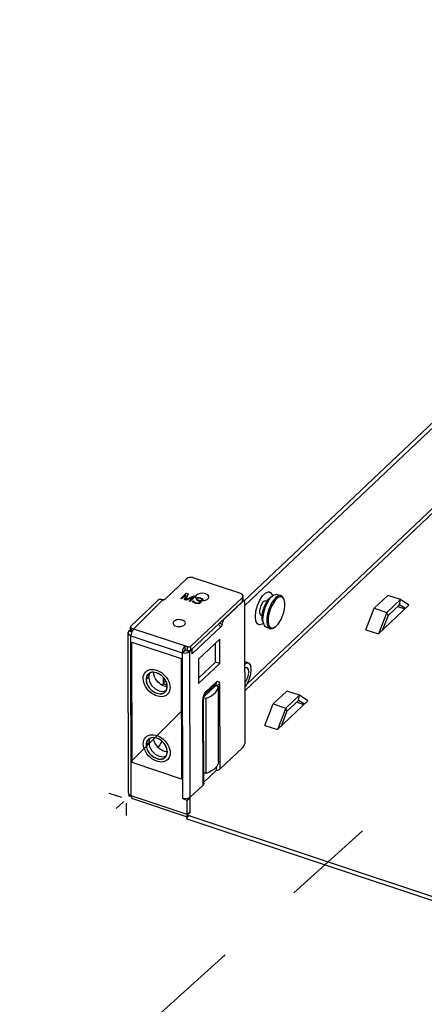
# Model space of a CAD drawing. Extents: x 0 to 1189, y 0 to 841.
# Tile 13 of 256: x 475 to 504, y 155 to 225. Entities that reach past the tile are written whole.
import ezdxf

# ---------------------------------------------------------------- set-up
doc = ezdxf.new("R2010")
doc.units = 0
doc.header["$LTSCALE"] = 65.395
doc.linetypes.add('DASHED', pattern=[0.2, 0.1, -0.1])
doc.layers.get('0').update_dxf_attribs({"linetype": 'CONTINUOUS'})
for name, color, linetype in [('02___PRT_ALL_AXES', 7, 'CONTINUOUS'), ('03___PRT_ALL_CURVES', 7, 'CONTINUOUS'), ('03__ASM_ALL_CURVES', 7, 'CONTINUOUS'), ('20_ALL_FEATURES', 7, 'CONTINUOUS')]:
    doc.layers.add(name, color=color, linetype=linetype)

msp = doc.modelspace()

# ---------------------------------------------------------------- linework, layer by layer
at = {"color": 3, "linetype": 'Continuous'}
for p, q in [((491.061, 183.422), (534.538, 224.627)), ((486.997, 185.009), (485.477, 183.569)), ((490.832, 183.963), (487.477, 185.079)), ((484.998, 183.5), (483.049, 181.652)), ((487.306, 180.236), (490.954, 183.693)), ((490.933, 183.911), (490.832, 183.963)), ((490.955, 183.375), (489.693, 182.179)), ((491.023, 183.417), (490.955, 183.375)), ((491.066, 183.417), (491.023, 183.417)), ((491.155, 173.516), (491.134, 183.255)), ((501.262, 182.398), (502.079, 183.173)), ((502.457, 182.864), (501.936, 183.037)), ((502.458, 182.865), (501.938, 183.039)), ((502.492, 182.897), (502.079, 183.173)), ((489.65, 182.13), (489.693, 182.179)), ((501.262, 182.398), (500.852, 181.343)), ((482.918, 181.315), (483.009, 181.402)), ((483.049, 181.652), (483.024, 181.602)), ((483.024, 181.602), (483.047, 181.554)), ((483.047, 181.554), (483.11, 181.518)), ((483.11, 181.518), (487.066, 180.201)), ((483.26, 181.468), (483.176, 181.357)), ((489.435, 181.616), (487.397, 179.684)), ((489.435, 181.616), (489.41, 181.608)), ((489.474, 181.666), (489.435, 181.616)), ((489.504, 181.733), (489.474, 181.666)), ((489.521, 181.804), (489.504, 181.733)), ((489.521, 181.804), (489.53, 181.851)), ((482.863, 181.228), (482.859, 181.194)), ((482.859, 181.194), (482.872, 181.136)), ((482.883, 169.835), (482.859, 181.194)), ((482.918, 181.315), (482.863, 181.228)), ((482.872, 181.136), (482.942, 181.053)), ((482.942, 181.053), (483.064, 180.992)), ((483.089, 169.632), (483.064, 180.992)), ((483.065, 180.989), (483.064, 180.963)), ((483.064, 180.963), (486.69, 179.757)), ((483.067, 181.016), (483.065, 180.989)), ((483.07, 181.044), (483.067, 181.016)), ((483.108, 181.206), (483.07, 181.044)), ((483.176, 181.357), (483.108, 181.206)), ((489.348, 180.735), (487.851, 179.317)), ((489.352, 178.999), (489.348, 180.735)), ((487.066, 180.201), (487.154, 180.188)), ((487.154, 180.188), (487.241, 180.2)), ((487.396, 180.002), (487.218, 179.833)), ((487.241, 180.2), (487.306, 180.236)), ((487.397, 179.684), (487.396, 180.002)), ((486.716, 179.941), (486.69, 179.757)), ((486.882, 179.727), (486.69, 179.757)), ((486.69, 179.757), (486.712, 169.439)), ((487.218, 179.833), (487.24, 169.515)), ((487.352, 179.858), (487.397, 179.684)), ((487.851, 179.317), (487.855, 177.58)), ((487.855, 177.58), (489.352, 178.999)), ((491.144, 178.694), (491.176, 178.714)), ((491.176, 178.714), (491.255, 178.713)), ((485.383, 177.578), (485.274, 177.474)), ((485.341, 177.642), (485.384, 177.617)), ((485.359, 177.578), (485.359, 177.632)), ((485.393, 177.598), (485.383, 177.578)), ((485.384, 177.617), (485.393, 177.598)), ((488.388, 177.013), (489.104, 177.691)), ((489.061, 177.5), (489.073, 177.439)), ((489.337, 177.535), (489.35, 171.515)), ((491.178, 177.713), (491.146, 177.673)), ((488.157, 176.416), (488.174, 176.577)), ((488.174, 176.577), (488.224, 176.747)), ((488.224, 176.747), (488.3, 176.901)), ((488.3, 176.901), (488.388, 177.013)), ((488.17, 170.396), (488.157, 176.416)), ((494.109, 175.62), (494.927, 176.394)), ((495.304, 176.085), (494.783, 176.258)), ((495.306, 176.087), (494.785, 176.26)), ((495.34, 176.119), (494.927, 176.394)), ((494.109, 175.62), (493.7, 174.564)), ((489.35, 171.515), (490.977, 173.057)), ((489.086, 171.667), (489.086, 171.419)), ((488.219, 170.597), (489.086, 171.419)), ((487.24, 169.515), (488.17, 170.396)), ((482.884, 169.835), (482.896, 169.777)), ((482.896, 169.777), (482.967, 169.694)), ((482.967, 169.694), (483.089, 169.632)), ((487.045, 168.316), (483.089, 169.632)), ((483.152, 169.446), (483.171, 169.437)), ((483.171, 169.437), (487.046, 168.148)), ((486.712, 169.439), (487.043, 169.329)), ((486.904, 169.409), (486.712, 169.439)), ((487.097, 169.437), (486.904, 169.409)), ((487.045, 168.316), (487.043, 169.329)), ((487.24, 169.515), (487.097, 169.437)), ((524.656, 155.456), (487.046, 167.969))]:
    msp.add_line(p, q, dxfattribs=at)
at = {"color": 7, "linetype": 'Continuous'}
for p, q in [((491.134, 183.106), (534.497, 224.202)), ((531.294, 215.145), (491.147, 177.096)), ((512.182, 197.37), (491.263, 177.543)), ((490.955, 183.404), (490.954, 183.693)), ((491.003, 183.504), (491, 183.476)), ((491.004, 183.504), (491.003, 183.693)), ((492.983, 183.733), (493.134, 183.831)), ((493.908, 183.524), (493.88, 183.598)), ((501.25, 183.833), (500.284, 182.918)), ((501.187, 182.617), (502.152, 183.533)), ((502.152, 183.533), (501.25, 183.833)), ((502.079, 183.173), (502.152, 183.533)), ((502.745, 183.137), (502.152, 183.533)), ((490.955, 183.404), (487.307, 179.947)), ((490.932, 183.382), (490.955, 183.375)), ((491, 183.476), (490.955, 183.404)), ((499.696, 181.403), (500.284, 182.918)), ((500.284, 182.918), (501.187, 182.617)), ((500.599, 181.103), (502.745, 183.137)), ((489.671, 182.187), (489.693, 182.179)), ((501.187, 182.617), (500.599, 181.103)), ((501.262, 182.398), (501.187, 182.617)), ((483.025, 181.313), (483.024, 181.602)), ((483.111, 181.228), (483.11, 181.518)), ((489.333, 181.866), (489.521, 181.804)), ((489.435, 181.616), (489.415, 181.623)), ((492.397, 181.972), (492.46, 181.802)), ((493.263, 181.586), (493.196, 181.543)), ((482.918, 181.315), (483.136, 181.243)), ((483.047, 181.265), (483.025, 181.313)), ((483.111, 181.228), (483.047, 181.265)), ((483.064, 180.992), (483.093, 181.019)), ((483.064, 180.963), (483.079, 180.977)), ((486.886, 180.261), (486.887, 179.972)), ((487.067, 179.912), (487.066, 180.201)), ((487.307, 179.947), (487.306, 180.236)), ((487.396, 180.002), (487.374, 180.01)), ((489.051, 179.099), (489.048, 180.451)), ((486.69, 179.757), (486.869, 179.926)), ((487.067, 179.912), (486.887, 179.972)), ((486.94, 179.956), (486.917, 179.933)), ((487.218, 179.833), (486.917, 179.933)), ((487.154, 179.898), (487.067, 179.912)), ((487.242, 179.911), (487.154, 179.898)), ((487.307, 179.947), (487.242, 179.911)), ((487.854, 177.965), (489.051, 179.099)), ((489.352, 178.999), (489.051, 179.099)), ((491.365, 179.046), (491.143, 179.12)), ((484.35, 178.313), (484.281, 178.26)), ((484.439, 178.357), (484.35, 178.313)), ((485.34, 178.032), (485.341, 177.578)), ((485.34, 177.867), (485.496, 177.815)), ((485.359, 177.632), (485.515, 177.78)), ((485.383, 177.578), (485.61, 177.502)), ((485.626, 177.423), (485.575, 177.375)), ((485.599, 177.162), (485.626, 177.264)), ((485.626, 177.264), (485.635, 177.374)), ((489.073, 177.439), (488.224, 176.634)), ((488.328, 176.859), (489.043, 177.537)), ((489.089, 177.607), (489.043, 177.537)), ((489.177, 177.455), (489.073, 177.439)), ((489.073, 177.439), (489.254, 177.379)), ((489.104, 177.691), (489.089, 177.607)), ((489.265, 172.054), (489.254, 177.379)), ((491.246, 177.509), (491.147, 177.383)), ((485.554, 177.073), (485.599, 177.162)), ((485.671, 176.847), (485.582, 176.769)), ((485.735, 176.93), (485.671, 176.847)), ((488.206, 176.517), (488.212, 176.584)), ((488.219, 170.497), (488.206, 176.517)), ((488.212, 176.584), (488.236, 176.682)), ((488.36, 176.532), (488.212, 176.581)), ((488.236, 176.682), (488.275, 176.777)), ((488.275, 176.777), (488.311, 176.837)), ((488.311, 176.837), (488.328, 176.859)), ((488.36, 176.532), (488.371, 171.207)), ((494.098, 177.054), (493.132, 176.139)), ((494.035, 175.839), (495, 176.754)), ((495, 176.754), (494.098, 177.054)), ((494.927, 176.394), (495, 176.754)), ((495.592, 176.358), (495, 176.754)), ((492.544, 174.625), (493.132, 176.139)), ((493.132, 176.139), (494.035, 175.839)), ((493.447, 174.325), (495.592, 176.358)), ((494.035, 175.839), (493.447, 174.325)), ((494.109, 175.62), (494.035, 175.839)), ((484.449, 173.726), (484.36, 173.683)), ((484.36, 173.683), (484.291, 173.629)), ((485.564, 172.442), (485.609, 172.532)), ((485.609, 172.532), (485.636, 172.633)), ((485.636, 172.633), (485.645, 172.744)), ((485.681, 172.216), (485.592, 172.139)), ((485.745, 172.299), (485.681, 172.216)), ((489.062, 171.634), (488.929, 171.508)), ((488.371, 171.207), (488.217, 171.258)), ((489.136, 171.424), (489.086, 171.419)), ((489.182, 171.433), (489.136, 171.424)), ((488.201, 170.435), (488.17, 170.396)), ((487.043, 169.329), (487.222, 169.498)), ((487.222, 169.498), (487.224, 168.485)), ((487.045, 168.316), (487.224, 168.485)), ((487.046, 168.258), (487.26, 168.461)), ((524.655, 155.745), (487.046, 168.258)), ((487.046, 167.969), (487.046, 168.258)), ((487.26, 168.461), (487.221, 168.474)), ((487.224, 168.485), (487.229, 168.461)), ((487.229, 168.461), (487.238, 168.453))]:
    msp.add_line(p, q, dxfattribs=at)
at = {"color": 7, "linetype": 'DASHED'}
msp.add_line((475.19, 145.218), (503.813, 171.087), dxfattribs=at)
at = {"color": 3, "linetype": 'Continuous'}
for points in [[(487.477, 185.079), (487.348, 185.104), (487.212, 185.1), (487.089, 185.067), (486.997, 185.009)], [(485.15, 183.548), (485.063, 183.535), (484.998, 183.5)], [(485.477, 183.569), (485.413, 183.533), (485.325, 183.521), (485.15, 183.548)], [(491.003, 183.794), (490.992, 183.842), (490.933, 183.911)], [(490.954, 183.693), (490.999, 183.765), (491.003, 183.794)], [(491.134, 183.255), (491.12, 183.353), (491.081, 183.41), (491.066, 183.417)], [(489.583, 182.013), (489.613, 182.073), (489.65, 182.13)], [(489.321, 181.714), (489.275, 181.771), (489.254, 181.792)], [(489.41, 181.608), (489.384, 181.628), (489.357, 181.665), (489.321, 181.714)], [(489.53, 181.851), (489.542, 181.898), (489.56, 181.955), (489.583, 182.013)], [(486.886, 180.261), (486.788, 180.126), (486.716, 179.941)], [(487.218, 179.833), (487.075, 179.754), (486.882, 179.727)], [(491.255, 178.713), (491.285, 178.698), (491.357, 178.591), (491.383, 178.409)], [(491.383, 178.409), (491.358, 178.178), (491.286, 177.935), (491.178, 177.713)], [(489.028, 177.522), (489.028, 177.522), (489.061, 177.5)], [(489.104, 177.691), (489.193, 177.746), (489.268, 177.736)], [(489.268, 177.736), (489.319, 177.661), (489.337, 177.535)], [(490.977, 173.057), (491.045, 173.144), (491.103, 173.262), (491.142, 173.392), (491.155, 173.516)], [(483.089, 169.632), (483.106, 169.515), (483.152, 169.446)], [(487.045, 168.316), (487.062, 168.198), (487.109, 168.13)]]:
    msp.add_lwpolyline(points, dxfattribs=at)
at = {"color": 7, "linetype": 'Continuous'}
for points in [[(492.466, 181.786), (492.438, 181.882), (492.418, 182.006), (492.412, 182.144), (492.418, 182.294), (492.437, 182.453), (492.467, 182.618), (492.51, 182.786), (492.563, 182.952), (492.626, 183.114), (492.697, 183.268), (492.776, 183.412), (492.859, 183.542), (492.946, 183.655), (493.035, 183.75)], [(492.653, 183.349), (492.727, 183.467), (492.805, 183.57), (492.885, 183.655)], [(493.306, 183.66), (493.217, 183.565), (493.13, 183.452), (493.046, 183.322), (492.968, 183.178), (492.897, 183.024), (492.834, 182.862), (492.781, 182.695), (492.738, 182.528), (492.707, 182.363), (492.689, 182.204), (492.683, 182.054), (492.689, 181.916), (492.709, 181.792), (492.74, 181.686), (492.783, 181.6), (492.837, 181.535), (492.9, 181.493), (492.922, 181.484)], [(492.885, 183.655), (492.965, 183.721), (492.983, 183.733)], [(493.035, 183.75), (493.125, 183.824), (493.15, 183.841)], [(493.15, 183.841), (493.212, 183.876), (493.296, 183.905), (493.374, 183.91), (493.424, 183.899)], [(493.367, 183.582), (493.283, 183.493), (493.2, 183.386)], [(493.695, 183.809), (493.645, 183.82), (493.566, 183.815), (493.483, 183.786), (493.395, 183.734), (493.306, 183.66)], [(493.908, 183.524), (493.864, 183.614), (493.813, 183.675), (493.753, 183.715), (493.686, 183.733), (493.612, 183.728), (493.533, 183.701), (493.451, 183.652), (493.367, 183.582)], [(493.371, 181.672), (493.455, 181.761), (493.537, 181.868), (493.616, 181.99), (493.689, 182.126), (493.757, 182.271), (493.816, 182.424), (493.866, 182.581), (493.906, 182.739), (493.935, 182.894), (493.953, 183.044), (493.959, 183.186), (493.952, 183.316), (493.934, 183.432), (493.908, 183.524)], [(493.88, 183.598), (493.834, 183.693), (493.78, 183.758), (493.717, 183.801), (493.695, 183.809)], [(492.352, 182.345), (492.364, 182.484), (492.387, 182.631), (492.422, 182.781), (492.467, 182.931), (492.521, 183.078), (492.583, 183.218), (492.653, 183.349)], [(493.2, 183.386), (493.122, 183.263), (493.048, 183.128), (492.981, 182.982), (492.921, 182.83), (492.871, 182.673), (492.831, 182.515), (492.802, 182.359)], [(492.397, 181.972), (492.389, 181.996), (492.365, 182.098), (492.352, 182.215), (492.352, 182.345)], [(492.802, 182.359), (492.784, 182.209), (492.779, 182.068), (492.785, 181.937), (492.803, 181.821), (492.833, 181.721), (492.873, 181.64), (492.924, 181.579), (492.984, 181.539), (493.051, 181.521), (493.125, 181.526)], [(492.651, 181.574), (492.629, 181.583), (492.566, 181.625), (492.512, 181.69), (492.466, 181.786)], [(492.922, 181.484), (492.972, 181.474), (493.05, 181.479), (493.134, 181.508), (493.196, 181.543)], [(493.125, 181.526), (493.204, 181.553), (493.263, 181.586)], [(493.263, 181.586), (493.287, 181.602), (493.371, 181.672)], [(486.887, 179.972), (486.878, 179.96), (486.871, 179.943), (486.869, 179.926)], [(486.917, 179.933), (486.904, 179.926), (486.886, 179.923), (486.869, 179.926)], [(491.143, 178.984), (491.242, 179.046), (491.365, 179.045)], [(491.365, 179.045), (491.41, 179.024), (491.522, 178.859), (491.561, 178.578), (491.523, 178.223), (491.412, 177.847), (491.246, 177.509)], [(483.931, 177.942), (483.941, 178.075), (483.973, 178.198), (484.024, 178.308), (484.095, 178.402), (484.184, 178.48), (484.235, 178.512)], [(485.582, 176.769), (485.478, 176.711), (485.361, 176.673), (485.233, 176.656), (485.097, 176.661), (484.957, 176.688), (484.814, 176.735), (484.674, 176.802), (484.538, 176.887), (484.409, 176.989), (484.292, 177.105), (484.187, 177.233), (484.098, 177.369), (484.027, 177.511), (483.974, 177.656), (483.942, 177.801), (483.931, 177.942)], [(484.167, 178.087), (484.14, 177.986), (484.131, 177.875)], [(484.281, 178.26), (484.273, 178.252), (484.212, 178.177), (484.167, 178.087)], [(484.235, 178.512), (484.288, 178.539), (484.405, 178.576), (484.533, 178.593), (484.669, 178.588), (484.81, 178.562), (484.952, 178.515), (485.092, 178.448), (485.228, 178.362), (485.357, 178.26), (485.474, 178.144), (485.579, 178.017), (485.668, 177.88), (485.74, 177.738), (485.792, 177.593)], [(484.648, 178.39), (484.539, 178.383), (484.439, 178.357)], [(484.997, 178.301), (484.88, 178.349), (484.762, 178.379), (484.648, 178.39)], [(485.419, 177.41), (485.302, 177.458), (485.187, 177.523), (485.079, 177.603), (484.978, 177.695), (484.888, 177.799), (484.812, 177.911), (484.75, 178.027), (484.705, 178.147), (484.677, 178.267), (484.668, 178.379)], [(485.222, 178.157), (485.112, 178.237), (484.997, 178.301)], [(485.491, 177.847), (485.414, 177.96), (485.323, 178.064), (485.222, 178.157)], [(484.131, 177.875), (484.14, 177.759), (484.168, 177.639), (484.213, 177.519), (484.275, 177.403), (484.352, 177.29), (484.443, 177.186), (484.544, 177.093), (484.654, 177.013), (484.769, 176.948), (484.886, 176.901), (485.004, 176.871), (485.118, 176.859), (485.227, 176.867), (485.327, 176.892)], [(485.634, 177.37), (485.537, 177.38), (485.419, 177.41)], [(485.598, 177.61), (485.553, 177.73), (485.491, 177.847)], [(485.635, 177.374), (485.626, 177.491), (485.598, 177.61)], [(485.835, 177.308), (485.825, 177.175), (485.793, 177.052), (485.742, 176.942), (485.735, 176.93)], [(485.792, 177.593), (485.824, 177.448), (485.835, 177.308)], [(488.36, 176.532), (488.569, 176.618), (488.756, 176.719), (488.917, 176.834), (489.05, 176.959), (489.151, 177.094), (489.22, 177.235), (489.254, 177.379)], [(489.337, 177.535), (489.268, 177.488), (489.177, 177.455)], [(485.327, 176.892), (485.416, 176.936), (485.485, 176.99)], [(485.485, 176.99), (485.493, 176.997), (485.554, 177.073)], [(488.157, 176.416), (488.197, 176.473), (488.206, 176.517)], [(488.388, 177.013), (488.374, 176.929), (488.328, 176.859)], [(483.941, 173.311), (483.951, 173.444), (483.983, 173.567), (484.034, 173.677), (484.105, 173.772), (484.194, 173.849), (484.245, 173.882)], [(484.245, 173.882), (484.298, 173.908), (484.415, 173.946), (484.543, 173.963), (484.679, 173.958), (484.82, 173.931), (484.962, 173.884), (485.102, 173.817), (485.238, 173.731), (485.367, 173.63), (485.484, 173.514), (485.589, 173.386), (485.678, 173.249), (485.75, 173.107), (485.802, 172.962)], [(484.658, 173.76), (484.549, 173.752), (484.449, 173.726)], [(485.007, 173.67), (484.89, 173.718), (484.772, 173.748), (484.658, 173.76)], [(485.429, 172.78), (485.312, 172.828), (485.197, 172.892), (485.089, 172.972), (484.988, 173.065), (484.898, 173.168), (484.822, 173.28), (484.76, 173.396), (484.715, 173.516), (484.687, 173.636), (484.678, 173.748)], [(485.592, 172.139), (485.488, 172.08), (485.371, 172.042), (485.243, 172.026), (485.107, 172.031), (484.967, 172.057), (484.824, 172.104), (484.684, 172.171), (484.548, 172.257), (484.419, 172.359), (484.302, 172.475), (484.197, 172.602), (484.108, 172.739), (484.037, 172.881), (483.984, 173.026), (483.952, 173.17), (483.941, 173.311)], [(484.177, 173.456), (484.15, 173.355), (484.141, 173.244)], [(484.141, 173.244), (484.15, 173.128), (484.178, 173.009), (484.223, 172.889), (484.285, 172.772), (484.362, 172.659), (484.453, 172.555), (484.554, 172.462), (484.664, 172.382), (484.779, 172.318), (484.896, 172.27), (485.014, 172.24), (485.128, 172.229), (485.237, 172.236), (485.337, 172.262)], [(484.291, 173.629), (484.283, 173.622), (484.222, 173.546), (484.177, 173.456)], [(485.232, 173.526), (485.122, 173.606), (485.007, 173.67)], [(485.501, 173.216), (485.424, 173.329), (485.333, 173.433), (485.232, 173.526)], [(485.608, 172.979), (485.563, 173.099), (485.501, 173.216)], [(485.337, 172.262), (485.426, 172.306), (485.495, 172.359)], [(485.644, 172.739), (485.547, 172.749), (485.429, 172.78)], [(485.495, 172.359), (485.503, 172.367), (485.564, 172.442)], [(485.645, 172.744), (485.636, 172.86), (485.608, 172.979)], [(485.845, 172.677), (485.835, 172.544), (485.804, 172.421), (485.752, 172.311), (485.745, 172.299)], [(485.802, 172.962), (485.834, 172.818), (485.845, 172.677)], [(489.265, 172.054), (489.231, 171.909), (489.163, 171.768), (489.062, 171.634)], [(488.929, 171.508), (488.768, 171.394), (488.581, 171.293), (488.371, 171.207)], [(489.35, 171.515), (489.304, 171.481), (489.248, 171.453), (489.182, 171.433)], [(488.219, 170.497), (488.217, 170.476), (488.201, 170.435)], [(487.238, 168.453), (487.242, 168.452), (487.26, 168.461)]]:
    msp.add_lwpolyline(points, dxfattribs=at)
at = {"layer": '02___PRT_ALL_AXES', "color": 3, "linetype": 'Continuous'}
for p, q in [((487.869, 183.495), (488.071, 183.459)), ((484.187, 178.133), (484.131, 177.875)), ((484.282, 178.26), (484.187, 178.133)), ((484.35, 178.313), (484.282, 178.26)), ((484.594, 178.389), (484.35, 178.313)), ((485.579, 177.117), (485.635, 177.374)), ((485.416, 176.936), (485.484, 176.99)), ((485.484, 176.99), (485.579, 177.117)), ((484.604, 173.758), (484.36, 173.683)), ((484.198, 173.502), (484.141, 173.244)), ((484.292, 173.629), (484.198, 173.502)), ((484.36, 173.683), (484.292, 173.629)), ((485.426, 172.305), (485.494, 172.359)), ((485.494, 172.359), (485.589, 172.486)), ((485.589, 172.486), (485.645, 172.744))]:
    msp.add_line(p, q, dxfattribs=at)
at = {"layer": '02___PRT_ALL_AXES', "color": 7, "linetype": 'Continuous'}
for p, q in [((492.385, 183.812), (492.603, 184.018)), ((492.603, 184.018), (492.807, 184.091)), ((492.807, 184.091), (492.883, 184.079)), ((492.883, 184.079), (492.974, 184.023)), ((492.974, 184.023), (493.083, 183.821)), ((493.083, 183.821), (493.086, 183.8)), ((493.424, 183.899), (493.695, 183.809)), ((492.602, 183.435), (492.689, 183.406)), ((491.909, 182.013), (491.87, 182.324)), ((492.27, 182.439), (492.358, 182.41)), ((492.018, 181.812), (491.909, 182.013)), ((492.11, 181.755), (492.018, 181.812)), ((492.651, 181.574), (492.922, 181.484)), ((499.696, 181.403), (500.599, 181.103)), ((484.131, 177.875), (484.31, 178.044)), ((484.366, 178.302), (484.31, 178.044)), ((484.31, 178.044), (484.367, 177.749)), ((484.367, 177.749), (484.531, 177.46)), ((485.063, 177.071), (485.351, 177.03)), ((485.351, 177.03), (485.563, 177.096)), ((492.544, 174.625), (493.447, 174.325)), ((484.141, 173.244), (484.32, 173.414)), ((484.376, 173.672), (484.32, 173.414)), ((484.32, 173.414), (484.378, 173.118)), ((484.378, 173.118), (484.541, 172.829)), ((485.073, 172.44), (485.361, 172.399)), ((485.361, 172.399), (485.573, 172.465))]:
    msp.add_line(p, q, dxfattribs=at)
at = {"layer": '02___PRT_ALL_AXES', "color": 3, "linetype": 'Continuous'}
for points in [[(488.351, 183.952), (488.149, 183.988), (487.941, 183.971), (487.767, 183.906), (487.66, 183.805), (487.638, 183.722)], [(487.638, 183.722), (487.642, 183.688), (487.715, 183.577), (487.869, 183.495)], [(488.071, 183.459), (488.279, 183.476), (488.453, 183.541)], [(488.582, 183.725), (488.578, 183.759), (488.505, 183.87), (488.351, 183.952)], [(488.453, 183.541), (488.559, 183.642), (488.582, 183.725)], [(485.635, 177.374), (485.577, 177.67), (485.414, 177.959), (485.169, 178.197), (484.881, 178.348), (484.594, 178.389)], [(484.131, 177.875), (484.189, 177.579), (484.352, 177.29), (484.597, 177.052), (484.885, 176.901), (485.172, 176.861), (485.416, 176.936)], [(485.645, 172.744), (485.587, 173.04), (485.424, 173.329), (485.179, 173.567), (484.891, 173.718), (484.604, 173.758)], [(484.141, 173.244), (484.199, 172.948), (484.362, 172.659), (484.607, 172.421), (484.895, 172.271), (485.182, 172.23), (485.426, 172.305)]]:
    msp.add_lwpolyline(points, dxfattribs=at)
at = {"layer": '02___PRT_ALL_AXES', "color": 7, "linetype": 'Continuous'}
for points in [[(491.87, 182.324), (491.907, 182.706), (492.015, 183.114), (492.181, 183.498), (492.385, 183.812)], [(492.435, 183.371), (492.388, 183.32), (492.343, 183.258), (492.301, 183.186), (492.263, 183.106), (492.23, 183.021), (492.203, 182.934), (492.184, 182.847), (492.172, 182.762), (492.168, 182.683), (492.172, 182.611), (492.184, 182.55), (492.204, 182.5), (492.231, 182.463), (492.264, 182.441), (492.27, 182.439)], [(492.602, 183.435), (492.569, 183.44), (492.527, 183.432), (492.482, 183.409), (492.435, 183.371)], [(492.438, 181.862), (492.39, 181.816), (492.185, 181.743), (492.11, 181.755)], [(484.531, 177.46), (484.775, 177.222), (485.063, 177.071)], [(485.24, 173.507), (485.108, 173.238), (484.98, 173.075)], [(484.541, 172.829), (484.785, 172.591), (485.073, 172.44)]]:
    msp.add_lwpolyline(points, dxfattribs=at)
at = {"layer": '03___PRT_ALL_CURVES', "color": 4, "linetype": 'Continuous'}
for p, q in [((482.428, 169.505), (481.525, 169.805)), ((482.55, 169.236), (482.013, 168.727)), ((482.729, 169.116), (482.731, 168.247))]:
    msp.add_line(p, q, dxfattribs=at)
for points in [[(486.855, 181.744), (486.891, 181.788), (486.912, 181.834), (486.916, 181.882), (486.903, 181.931), (486.874, 181.976), (486.83, 182.017), (486.772, 182.052), (486.702, 182.081), (486.625, 182.101), (486.542, 182.113), (486.457, 182.115), (486.371, 182.108), (486.291, 182.091), (486.218, 182.066), (486.154, 182.034), (486.103, 181.995)], [(486.103, 181.995), (486.067, 181.951), (486.046, 181.904), (486.042, 181.856), (486.055, 181.808), (486.084, 181.763), (486.128, 181.722), (486.185, 181.686), (486.255, 181.658), (486.333, 181.637), (486.416, 181.626), (486.501, 181.624), (486.587, 181.631), (486.667, 181.648), (486.74, 181.672), (486.803, 181.705), (486.855, 181.744)]]:
    msp.add_lwpolyline(points, dxfattribs=at)
at = {"layer": '03__ASM_ALL_CURVES', "color": 4, "linetype": 'Continuous'}
for p, q in [((486.997, 185.009), (485.477, 183.569)), ((490.832, 183.963), (487.477, 185.079)), ((484.998, 183.5), (483.049, 181.652)), ((486.587, 183.617), (486.981, 183.99)), ((486.67, 183.59), (486.587, 183.617)), ((486.98, 183.883), (486.67, 183.59)), ((486.863, 183.525), (486.98, 183.883)), ((486.974, 183.489), (486.863, 183.525)), ((487.105, 183.949), (486.96, 183.547)), ((486.96, 183.547), (487.519, 183.811)), ((487.476, 183.718), (486.974, 183.489)), ((486.981, 183.99), (487.105, 183.949)), ((487.167, 183.425), (487.476, 183.718)), ((487.643, 183.77), (487.249, 183.397)), ((487.306, 180.236), (490.954, 183.693)), ((487.519, 183.811), (487.643, 183.77)), ((487.675, 183.641), (487.722, 183.668)), ((487.744, 183.618), (487.675, 183.641)), ((487.722, 183.668), (487.811, 183.682)), ((487.796, 183.633), (487.744, 183.618)), ((487.764, 183.461), (487.798, 183.493)), ((487.854, 183.635), (487.796, 183.633)), ((487.798, 183.493), (487.853, 183.475)), ((487.811, 183.682), (487.883, 183.679)), ((487.932, 183.62), (487.854, 183.635)), ((487.883, 183.679), (487.987, 183.655)), ((487.987, 183.602), (487.932, 183.62)), ((487.987, 183.655), (488.015, 183.646)), ((488.048, 183.571), (487.987, 183.602)), ((487.997, 183.47), (488.058, 183.492)), ((488.015, 183.646), (488.103, 183.606)), ((488.072, 183.541), (488.048, 183.571)), ((488.058, 183.492), (488.075, 183.508)), ((488.075, 183.508), (488.072, 183.541)), ((488.103, 183.606), (488.142, 183.572)), ((488.142, 183.572), (488.163, 183.522)), ((488.163, 183.522), (488.144, 183.485)), ((487.249, 183.397), (487.167, 183.425)), ((487.44, 183.419), (487.452, 183.448)), ((487.443, 183.386), (487.44, 183.419)), ((487.467, 183.357), (487.443, 183.386)), ((487.452, 183.448), (487.521, 183.425)), ((487.506, 183.322), (487.467, 183.357)), ((487.553, 183.296), (487.506, 183.322)), ((487.521, 183.425), (487.518, 183.404)), ((487.518, 183.404), (487.529, 183.379)), ((487.529, 183.379), (487.548, 183.362)), ((487.548, 183.362), (487.608, 183.331)), ((487.663, 183.259), (487.553, 183.296)), ((487.608, 183.331), (487.691, 183.304)), ((487.727, 183.249), (487.663, 183.259)), ((487.691, 183.304), (487.768, 183.289)), ((487.798, 183.246), (487.727, 183.249)), ((487.82, 183.443), (487.764, 183.461)), ((487.768, 183.289), (487.804, 183.287)), ((487.857, 183.249), (487.798, 183.246)), ((487.804, 183.287), (487.849, 183.294)), ((487.894, 183.408), (487.82, 183.443)), ((487.849, 183.294), (487.879, 183.305)), ((487.853, 183.475), (487.953, 183.463)), ((487.909, 183.263), (487.857, 183.249)), ((487.879, 183.305), (487.913, 183.337)), ((487.919, 183.378), (487.894, 183.408)), ((487.948, 183.282), (487.909, 183.263)), ((487.913, 183.337), (487.919, 183.378)), ((488.027, 183.428), (487.947, 183.422)), ((487.947, 183.422), (487.999, 183.383)), ((487.982, 183.314), (487.948, 183.282)), ((487.953, 183.463), (487.997, 183.47)), ((488.001, 183.35), (487.982, 183.314)), ((487.999, 183.383), (488.001, 183.35)), ((488.08, 183.442), (488.027, 183.428)), ((488.127, 183.469), (488.08, 183.442)), ((488.144, 183.485), (488.127, 183.469)), ((483.11, 181.518), (487.066, 180.201)), ((483.125, 180.523), (486.631, 179.357)), ((483.144, 171.985), (483.125, 180.523)), ((486.631, 179.357), (486.649, 170.819)), ((486.649, 170.819), (483.144, 171.985))]:
    msp.add_line(p, q, dxfattribs=at)
at = {"layer": '03__ASM_ALL_CURVES', "color": 2, "linetype": 'Continuous'}
for p, q in [((483.26, 181.468), (485.314, 183.521)), ((483.144, 172.134), (486.639, 175.629))]:
    msp.add_line(p, q, dxfattribs=at)
at = {"layer": '03__ASM_ALL_CURVES', "color": 4, "linetype": 'Continuous'}
for points in [[(487.089, 185.067), (487.072, 185.059), (487.054, 185.05), (487.038, 185.041), (487.023, 185.031), (487.01, 185.021), (486.997, 185.009)], [(487.212, 185.1), (487.191, 185.096), (487.169, 185.092), (487.148, 185.087), (487.127, 185.081), (487.108, 185.074), (487.089, 185.067)], [(487.348, 185.104), (487.327, 185.105), (487.303, 185.106), (487.28, 185.106), (487.258, 185.105), (487.235, 185.103), (487.212, 185.1)], [(487.477, 185.079), (487.458, 185.085), (487.437, 185.09), (487.415, 185.095), (487.394, 185.099), (487.372, 185.102), (487.348, 185.104)], [(485.063, 183.535), (485.05, 183.531), (485.038, 183.526), (485.026, 183.52), (485.016, 183.514), (485.006, 183.507), (484.998, 183.5)], [(485.151, 183.548), (485.135, 183.548), (485.12, 183.547), (485.105, 183.545), (485.091, 183.542), (485.076, 183.539), (485.063, 183.535)], [(485.251, 183.53), (485.225, 183.538), (485.211, 183.542), (485.196, 183.544), (485.181, 183.546), (485.166, 183.547), (485.151, 183.548)], [(485.251, 183.53), (485.265, 183.527), (485.28, 183.524), (485.294, 183.522), (485.31, 183.521), (485.325, 183.521)], [(485.325, 183.521), (485.34, 183.521), (485.355, 183.522), (485.37, 183.524), (485.385, 183.526), (485.399, 183.529), (485.413, 183.533)], [(485.413, 183.533), (485.425, 183.538), (485.437, 183.543), (485.449, 183.549), (485.459, 183.555), (485.469, 183.562), (485.477, 183.569)], [(490.933, 183.911), (490.92, 183.921), (490.904, 183.931), (490.887, 183.94), (490.87, 183.948), (490.852, 183.955), (490.832, 183.963)], [(490.992, 183.842), (490.986, 183.854), (490.978, 183.866), (490.969, 183.878), (490.958, 183.89), (490.947, 183.9), (490.933, 183.911)], [(490.954, 183.693), (490.959, 183.698), (490.965, 183.704), (490.97, 183.71), (490.975, 183.716), (490.979, 183.722), (490.983, 183.729)], [(490.983, 183.729), (490.985, 183.731), (490.986, 183.733), (490.987, 183.735), (490.988, 183.737), (490.989, 183.739), (490.99, 183.741)], [(490.99, 183.741), (490.997, 183.757), (491.001, 183.774), (491.003, 183.792), (491.002, 183.808), (490.999, 183.825), (490.992, 183.842)], [(483.049, 181.652), (483.042, 181.645), (483.035, 181.637), (483.031, 181.628), (483.027, 181.62), (483.025, 181.611), (483.024, 181.602)], [(483.024, 181.602), (483.027, 181.585), (483.034, 181.569), (483.047, 181.554), (483.064, 181.54), (483.085, 181.528), (483.11, 181.518)], [(487.066, 180.201), (487.097, 180.193), (487.131, 180.189), (487.165, 180.188), (487.199, 180.191), (487.231, 180.197), (487.26, 180.207), (487.286, 180.22), (487.306, 180.236)]]:
    msp.add_lwpolyline(points, dxfattribs=at)
at = {"layer": '20_ALL_FEATURES', "color": 7, "linetype": 'Continuous'}
msp.add_line((482.943, 169.608), (482.943, 169.722), dxfattribs=at)
at = {"layer": '20_ALL_FEATURES', "color": 3, "linetype": 'Continuous'}
msp.add_line((483.067, 169.567), (482.943, 169.608), dxfattribs=at)

doc.saveas('drawing.dxf')
